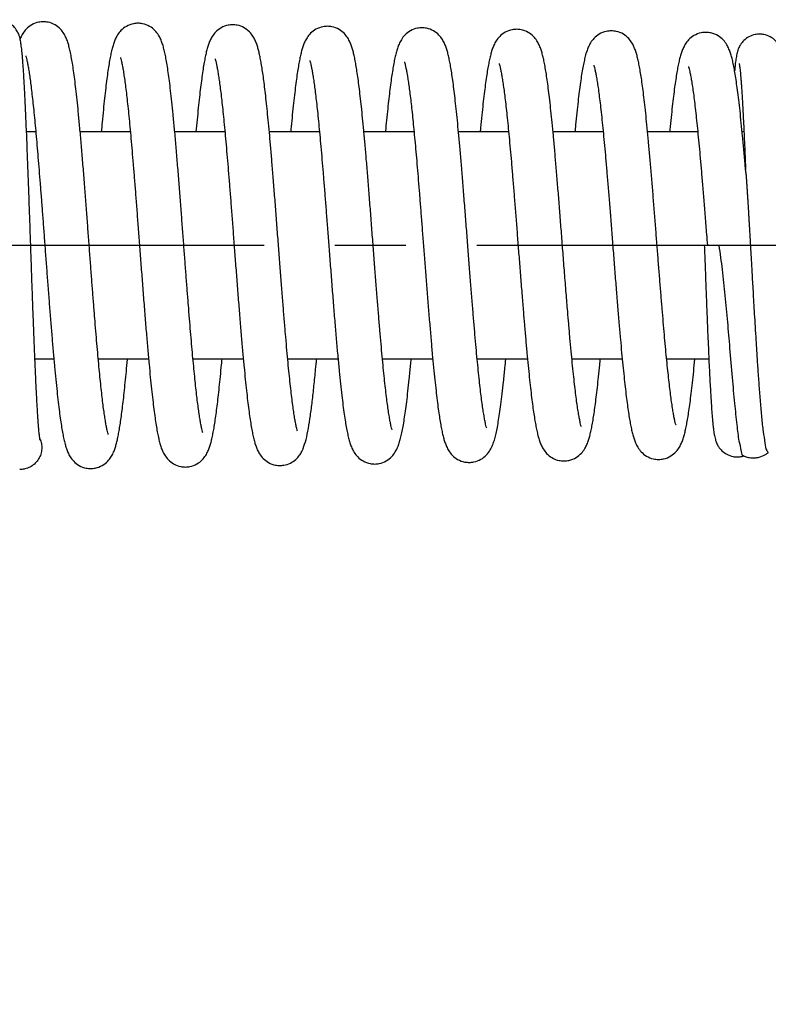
# Model space of a CAD drawing. Extents: x -12 to 408, y -12 to 285.
# Tile 5 of 7: x 236 to 248, y 181 to 196. Entities that reach past the tile are written whole.
import ezdxf

# ---------------------------------------------------------------- set-up
doc = ezdxf.new("R2010")
doc.units = 0
doc.header["$LTSCALE"] = 15
doc.header["$MEASUREMENT"] = 0
doc.header["$PDMODE"] = 3
doc.header["$PDSIZE"] = 0.3125
doc.linetypes.add('CENTER', pattern=[0.6, 0.375, -0.075, 0.075, -0.075])
doc.layers.get('0').update_dxf_attribs({"linetype": 'CONTINUOUS'})
doc.layers.get('Defpoints').update_dxf_attribs({"linetype": 'CONTINUOUS'})
doc.layers.add('CEN', color=3, linetype='CENTER')
doc.styles.get("Standard").update_dxf_attribs({"font": 'txt', "width": 0.8})
doc.dimstyles.get("Standard").update_dxf_attribs({"dimtxt": 3, "dimasz": 3, "dimexe": 0.5, "dimexo": 0.5, "dimgap": 1, "dimtad": 1, "dimdec": 1, "dimzin": 4, "dimdsep": 46, "dimtxsty": 'Standard', "dimcen": 3, "dimclrd": 3, "dimclre": 3, "dimclrt": 3, "dimadec": 0, "dimazin": 0, "dimtp": 0.01, "dimtm": 0.01, "dimtfac": 1, "dimtdec": 1, "dimtofl": 0, "dimtmove": 0, "dimatfit": 0, "dimldrblk": 'CLOSED', "dimfxl": 1, "dimtolj": 1, "dimtzin": 4, "dimarcsym": 0})

# ---------------------------------------------------------------- blocks, each defined once
blk = doc.blocks.new('*D6')
at = {"color": 3, "lineweight": -2, "transparency": 16777216}
for p, q in [((253.8992195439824, 189.0278330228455), (253.8992195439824, 165.2478196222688)), ((112.898297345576, 174.3487470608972), (112.898297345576, 165.2478196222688)), ((250.8992195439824, 165.7478196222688), (115.898297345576, 165.7478196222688))]:
    blk.add_line(p, q, dxfattribs=at)
at = {"color": 3, "transparency": 16777216}
for points in [[(115.898297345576, 166.2478196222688), (115.898297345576, 165.2478196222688), (112.898297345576, 165.7478196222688)], [(250.8992195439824, 166.2478196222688), (250.8992195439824, 165.2478196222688), (253.8992195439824, 165.7478196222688)]]:
    blk.add_solid(points, dxfattribs=at)
at = {"layer": 'Defpoints', "color": 0, "transparency": 16777216}
for p in [(253.8992195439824, 189.5278330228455), (112.898297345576, 174.8487470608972), (112.898297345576, 165.7478196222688)]:
    blk.add_point(p, dxfattribs=at)
at = {"color": 3, "transparency": 16777216, "insert": (183.3987584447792, 168.2478196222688), "char_height": 3, "attachment_point": 5}
blk.add_mtext('\\A1;156', dxfattribs=at)
blk = doc.blocks.new('_CLOSED')
at = {"color": 0, "linetype": 'ByBlock'}
for p, q in [((0, 0), (-1, 0.1666666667)), ((-1, 0.1666666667), (-1, -0.1666666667)), ((-1, -0.1666666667), (0, 0)), ((-1, 0), (0, 0))]:
    blk.add_line(p, q, dxfattribs=at)

msp = doc.modelspace()

# ---------------------------------------------------------------- linework, layer by layer
at = {"color": 7, "linetype": 'Continuous'}
for p, q in [((236.3723758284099, 194.6797435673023), (236.2262339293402, 194.6797435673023)), ((237.8716458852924, 194.6797435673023), (237.0764164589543, 194.6797435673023)), ((239.3710145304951, 194.6797435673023), (238.575818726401, 194.6797435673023)), ((240.8702399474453, 194.6797435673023), (240.0751619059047, 194.6797435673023)), ((242.3695649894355, 194.6797435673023), (241.5745276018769, 194.6797435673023)), ((243.8686941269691, 194.6797435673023), (243.0738160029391, 194.6797435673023)), ((245.3679224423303, 194.6797435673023), (244.5730050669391, 194.6797435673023)), ((246.8671240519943, 194.6797435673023), (246.0722399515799, 194.6797435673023)), ((247.5999703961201, 194.6797435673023), (247.5714265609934, 194.6797435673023)), ((247.207761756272, 192.8790492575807), (246.9715746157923, 192.8790492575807)), ((236.6591485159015, 191.0783549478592), (236.358787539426, 191.0783549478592)), ((238.1609550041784, 191.0783549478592), (237.3632530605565, 191.0783549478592)), ((239.6627845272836, 191.0783549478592), (238.8650944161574, 191.0783549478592)), ((241.164581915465, 191.0783549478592), (240.3668869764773, 191.0783549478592)), ((242.6665138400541, 191.0783549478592), (241.868850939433, 191.0783549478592)), ((244.1684145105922, 191.0783549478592), (243.3707633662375, 191.0783549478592)), ((245.670340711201, 191.0783549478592), (244.872740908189, 191.0783549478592)), ((247.0432085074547, 191.0783549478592), (246.3746465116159, 191.0783549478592)), ((236.1444255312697, 189.3288249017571), (236.1173866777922, 189.3276799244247))]:
    msp.add_line(p, q, dxfattribs=at)
for points in [[(236.1403239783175, 196.0629164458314), (236.1339720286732, 196.1034216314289), (236.12671054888, 196.141100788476), (236.1172622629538, 196.1793946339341), (236.1023380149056, 196.2238988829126), (236.0741441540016, 196.2814564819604), (236.0220483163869, 196.3497536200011), (235.9438838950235, 196.4107749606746), (235.8427551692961, 196.4498736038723), (235.7669590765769, 196.458160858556)], [(236.4923459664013, 196.4258440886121), (236.4208762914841, 196.418697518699), (236.3080590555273, 196.3763072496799), (236.2219648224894, 196.3094693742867), (236.1667116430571, 196.2379663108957), (236.1312467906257, 196.1701665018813), (236.1234994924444, 196.1518455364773)], [(237.5213161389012, 189.8863269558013), (237.5212441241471, 189.8865955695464), (237.5142300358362, 189.9100229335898), (237.5039374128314, 189.951798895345), (237.4919159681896, 190.009489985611), (237.4788531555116, 190.0818450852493), (237.4650871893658, 190.1681830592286), (237.4507987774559, 190.2680971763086), (237.4360912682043, 190.3813024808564), (237.4210270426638, 190.5075532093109), (237.4056452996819, 190.6465957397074), (237.3899713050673, 190.798140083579), (237.3740215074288, 190.9618412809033), (237.3578066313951, 191.1372848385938), (237.3413373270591, 191.3239319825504), (237.3246001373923, 191.5214054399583), (237.3075702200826, 191.7293772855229), (237.2902214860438, 191.9474456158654), (237.2725269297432, 192.1751119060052), (237.25445881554, 192.4117573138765), (237.2359887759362, 192.6566179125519), (237.2170705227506, 192.9089902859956), (237.1975972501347, 193.1687679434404), (237.1774485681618, 193.4357382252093), (237.1565032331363, 193.7092937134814), (237.1346718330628, 193.9878850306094), (237.1122523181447, 194.2646482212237), (237.0897927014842, 194.530031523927), (237.0678421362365, 194.7757106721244), (237.0469022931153, 194.9956026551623), (237.0270167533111, 195.1898468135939), (237.0079553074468, 195.3615352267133), (236.9894691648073, 195.5135550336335), (236.9713132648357, 195.6482611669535), (236.953388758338, 195.7665572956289), (236.9355880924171, 195.8693332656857), (236.9176495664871, 195.9581627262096), (236.8989981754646, 196.0354478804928), (236.8784408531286, 196.1044993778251), (236.8533391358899, 196.1700175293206), (236.817942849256, 196.2377577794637), (236.763072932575, 196.3089452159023), (236.6781515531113, 196.3753516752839), (236.5667445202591, 196.4180623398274), (236.4922009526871, 196.4258534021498)], [(237.9929218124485, 196.4018356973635), (237.9220696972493, 196.3948146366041), (237.8095399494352, 196.3528289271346), (237.7234734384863, 196.2864840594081), (237.6682607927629, 196.2156709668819), (237.6327750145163, 196.148619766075), (237.6077742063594, 196.0843700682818), (237.5875961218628, 196.0178960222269), (237.5693613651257, 195.9440720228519), (237.5518003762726, 195.8592912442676), (237.5343286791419, 195.7610027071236), (237.5167129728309, 195.6476899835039), (237.4988747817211, 195.5185979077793), (237.4808130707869, 195.3736251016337), (237.4624711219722, 195.2123695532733), (237.4436609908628, 195.033162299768), (237.4241978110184, 194.8340551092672), (237.4099105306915, 194.6797547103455)], [(239.021509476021, 189.9111702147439), (239.0147614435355, 189.933216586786), (239.0045834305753, 189.9740838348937), (238.9926580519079, 190.0307036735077), (238.9796900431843, 190.1017651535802), (238.9660234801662, 190.1865532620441), (238.9518407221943, 190.28464332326), (238.9372448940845, 190.395745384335), (238.9222972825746, 190.5196198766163), (238.9070355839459, 190.6560294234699), (238.8914833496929, 190.8047095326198), (238.8756551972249, 190.9653493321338), (238.8595598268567, 191.1375777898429), (238.8432033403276, 191.3209357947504), (238.826587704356, 191.5148959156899), (238.8096878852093, 191.7191475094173), (238.7924742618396, 191.9333543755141), (238.7749162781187, 192.1570943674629), (238.7569826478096, 192.3898339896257), (238.7386414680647, 192.630901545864), (238.7198509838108, 192.8795817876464), (238.7005232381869, 193.1355652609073), (238.6805556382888, 193.3984672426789), (238.6598447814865, 193.6675463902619), (238.6382888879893, 193.9415617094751), (238.6160025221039, 194.2160607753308), (238.5934635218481, 194.4821884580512), (238.5711811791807, 194.7316665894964), (238.5496607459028, 194.9577725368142), (238.5292308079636, 195.1573119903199), (238.5097412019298, 195.3326834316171), (238.490947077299, 195.4869580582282), (238.4725811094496, 195.6228969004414), (238.4544623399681, 195.7421276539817), (238.4364770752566, 195.8455989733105), (238.4183605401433, 195.9349149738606), (238.3995253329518, 196.0125379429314), (238.3787398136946, 196.081884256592), (238.3533410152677, 196.1476266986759), (238.3175443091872, 196.2154692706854), (238.2622592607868, 196.2864365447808), (238.1772712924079, 196.3521954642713), (238.0664870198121, 196.394230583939), (237.9927796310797, 196.4018450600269)], [(239.4934965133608, 196.3778277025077), (239.4235572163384, 196.3709889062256), (239.3116972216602, 196.3297260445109), (239.2257305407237, 196.2642524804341), (239.1704305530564, 196.1943353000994), (239.134783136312, 196.1280999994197), (239.1096458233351, 196.0646806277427), (239.0895748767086, 195.9998574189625), (239.0716191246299, 195.9287331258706), (239.0544452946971, 195.8477825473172), (239.0374195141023, 195.7544296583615), (239.0202425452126, 195.6468503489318), (239.0028039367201, 195.5240032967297), (238.985073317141, 195.3854006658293), (238.9670622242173, 195.2310452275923), (238.9487014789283, 195.0603883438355), (238.9297987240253, 194.8716121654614), (238.9117282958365, 194.6797474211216)], [(240.5216327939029, 189.9359615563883), (240.5152360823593, 189.956618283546), (240.5050610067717, 189.9971094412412), (240.4929476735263, 190.0542307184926), (240.4795973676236, 190.1271109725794), (240.465356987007, 190.2154356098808), (240.4504106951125, 190.3191631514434), (240.4348613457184, 190.438373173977), (240.4187689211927, 190.5731707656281), (240.4021719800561, 190.723601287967), (240.3850877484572, 190.8896965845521), (240.3675231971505, 191.0714037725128), (240.3494793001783, 191.2685464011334), (240.3309514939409, 191.4808132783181), (240.3119074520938, 191.7080188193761), (240.2922919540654, 191.9500700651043), (240.2720477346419, 192.2066894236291), (240.2511164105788, 192.477337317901), (240.2294431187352, 192.7610754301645), (240.2071613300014, 193.0540529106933), (240.1846576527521, 193.3486864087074), (240.1623351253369, 193.6371343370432), (240.1405953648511, 193.912005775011), (240.1197528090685, 194.1678198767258), (240.0997800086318, 194.4040663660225), (240.0805634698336, 194.6216163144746), (240.0619874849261, 194.8215160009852), (240.0439332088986, 195.004886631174), (240.026298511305, 195.1726497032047), (240.0090738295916, 195.3248763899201), (239.9922683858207, 195.4616484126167), (239.975876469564, 195.5833521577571), (239.9598501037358, 195.6907928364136), (239.9440547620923, 195.785292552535), (239.9282711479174, 195.8683922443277), (239.9121260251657, 195.9419064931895), (239.8948900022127, 196.0082468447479), (239.8751200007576, 196.0705548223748), (239.8504069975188, 196.1316723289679), (239.8155543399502, 196.195660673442), (239.7614808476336, 196.2638753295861), (239.6770530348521, 196.3286562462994), (239.5665071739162, 196.3703394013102), (239.4933571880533, 196.3778365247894)], [(240.9940706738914, 196.3538201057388), (240.9253649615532, 196.347223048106), (240.814221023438, 196.3068150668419), (240.7281573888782, 196.2421671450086), (240.672537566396, 196.1728609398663), (240.6366071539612, 196.1071189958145), (240.6113089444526, 196.0443173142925), (240.591237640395, 195.9805753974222), (240.5734208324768, 195.9112486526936), (240.5564278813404, 195.8326422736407), (240.5395641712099, 195.7419364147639), (240.5224640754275, 195.6368326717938), (240.5049721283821, 195.5157520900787), (240.4870278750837, 195.3776465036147), (240.4686052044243, 195.2218120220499), (240.4496769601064, 195.0476861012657), (240.4302277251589, 194.8549936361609), (240.4135699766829, 194.6797511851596)], [(242.0219618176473, 189.9595598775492), (242.0217852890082, 189.9601663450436), (242.0145858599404, 189.9840749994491), (242.0039952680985, 190.0268441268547), (241.9915237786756, 190.0864816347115), (241.9778558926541, 190.1620753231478), (241.9633339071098, 190.2532332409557), (241.9481426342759, 190.3598069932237), (241.9323882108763, 190.481742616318), (241.916134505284, 190.6189954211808), (241.8994190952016, 190.7714968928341), (241.8822437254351, 190.9393176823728), (241.8645955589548, 191.1225321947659), (241.8464559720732, 191.3211360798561), (241.8278024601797, 191.5350090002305), (241.8086038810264, 191.7639475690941), (241.7887955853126, 192.0079544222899), (241.7683010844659, 192.2669625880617), (241.7470428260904, 192.5406285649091), (241.7249596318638, 192.8280048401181), (241.702246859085, 193.1243006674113), (241.679295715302, 193.4217515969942), (241.6565008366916, 193.7125390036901), (241.6342552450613, 193.9893386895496), (241.6128811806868, 194.2465676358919), (241.5923727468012, 194.4834285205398), (241.5726256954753, 194.7006665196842), (241.5535326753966, 194.8992340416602), (241.5349819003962, 195.0801922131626), (241.5168602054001, 195.2445885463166), (241.4991338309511, 195.3927445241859), (241.481826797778, 195.5246665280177), (241.4649413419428, 195.640769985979), (241.4484112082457, 195.7420692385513), (241.4320265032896, 195.8303153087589), (241.4154195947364, 195.9075855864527), (241.3979173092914, 195.9763932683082), (241.3780596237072, 196.0403428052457), (241.3533041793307, 196.1028953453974), (241.3185022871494, 196.1680750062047), (241.2644745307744, 196.2374494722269), (241.1798038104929, 196.3034255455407), (241.0682509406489, 196.3460892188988), (240.9939300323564, 196.3538260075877)], [(242.4946536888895, 196.3298078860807), (242.4237943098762, 196.3227925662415), (242.3111927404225, 196.280812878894), (242.224445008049, 196.2138663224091), (242.1680807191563, 196.1410611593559), (242.1317128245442, 196.0712626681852), (242.105863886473, 196.0032526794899), (242.0847486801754, 195.9315962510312), (242.0658421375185, 195.852562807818), (242.0479833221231, 195.7637720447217), (242.0305421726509, 195.6633282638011), (242.0132102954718, 195.5500371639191), (241.9958297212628, 195.4231791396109), (241.97831788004, 195.2823894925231), (241.9606327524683, 195.127597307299), (241.9427554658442, 194.9589927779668), (241.9246810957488, 194.7770081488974), (241.9154355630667, 194.6797548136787)], [(243.5220810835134, 189.9844747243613), (243.5151698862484, 190.0070407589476), (243.504721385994, 190.0487254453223), (243.492361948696, 190.1071224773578), (243.4787987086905, 190.1812510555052), (243.4643866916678, 190.2706511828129), (243.4493190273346, 190.3751041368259), (243.4337080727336, 190.4944825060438), (243.4176227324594, 190.628666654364), (243.4011064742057, 190.777499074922), (243.3841641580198, 190.9409814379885), (243.3667742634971, 191.1192478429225), (243.3489091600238, 191.3123914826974), (243.3305372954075, 191.5204236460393), (243.311624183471, 191.7432347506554), (243.2921158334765, 191.9807633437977), (243.2719258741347, 192.233140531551), (243.2509637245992, 192.5002939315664), (243.2291445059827, 192.7817162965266), (243.2065913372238, 193.0737239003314), (243.1836723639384, 193.3689820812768), (243.1607683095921, 193.6598594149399), (243.13825821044, 193.9390763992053), (243.1165050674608, 194.2003102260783), (243.0956255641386, 194.4410992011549), (243.0755296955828, 194.6619364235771), (243.0561179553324, 194.8636455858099), (243.0372863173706, 195.0472033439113), (243.0189238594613, 195.2136619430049), (243.0009357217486, 195.3638771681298), (242.9833339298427, 195.4978656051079), (242.9661403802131, 195.6158181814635), (242.9493277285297, 195.7184821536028), (242.9327119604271, 195.8075294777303), (242.9159164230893, 195.8851862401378), (242.8982517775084, 195.9541132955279), (242.8782644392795, 196.0179490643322), (242.8532517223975, 196.0805837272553), (242.8180200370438, 196.1458953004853), (242.7635043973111, 196.2150951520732), (242.6786697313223, 196.2804125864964), (242.5677421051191, 196.322308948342), (242.4945090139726, 196.3298179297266)], [(243.9952279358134, 196.3058001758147), (243.9254340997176, 196.298996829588), (243.8135676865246, 196.2578314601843), (243.7273406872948, 196.1922906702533), (243.671593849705, 196.1218845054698), (243.6355100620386, 196.0548104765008), (243.6099972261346, 195.9903411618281), (243.5894658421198, 195.9238561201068), (243.5709631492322, 195.8502693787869), (243.5531784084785, 195.765982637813), (243.5354945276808, 195.6683870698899), (243.5176496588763, 195.555830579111), (243.4995501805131, 195.4274291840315), (243.4811827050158, 195.2829269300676), (243.4625270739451, 195.1221895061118), (243.4434063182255, 194.9437143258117), (243.4236210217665, 194.7455051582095), (243.4173256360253, 194.6797556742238)], [(244.8054355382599, 191.8330340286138), (244.7817340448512, 192.1229845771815), (244.7560106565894, 192.4463990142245), (244.7313120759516, 192.7620718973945), (244.7075358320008, 193.0675173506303), (244.6845788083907, 193.3610170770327), (244.6623365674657, 193.6414639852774), (244.6407034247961, 193.9082109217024), (244.6195725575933, 194.1609350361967), (244.5988741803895, 194.3990894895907), (244.5786198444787, 194.6214335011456), (244.5588285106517, 194.826968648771), (244.539514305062, 195.0150703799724), (244.5206844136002, 195.1854806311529), (244.5023358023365, 195.3382953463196), (244.4844590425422, 195.4738839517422), (244.4670335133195, 195.5928840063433), (244.4499955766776, 195.6963369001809), (244.4331676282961, 195.7858919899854), (244.4161755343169, 195.8637906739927), (244.3983230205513, 195.9327513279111), (244.3781632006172, 195.9964104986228), (244.352848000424, 196.05901755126), (244.3171156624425, 196.1243506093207), (244.262061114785, 196.1931972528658), (244.1771207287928, 196.2576196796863), (244.0670354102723, 196.2985654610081), (243.9950886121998, 196.3058100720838)], [(245.495821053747, 196.2817788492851), (245.4165689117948, 196.2730017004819), (245.3037948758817, 196.227861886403), (245.2214688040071, 196.1616656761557), (245.1680168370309, 196.0914121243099), (245.1324528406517, 196.022996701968), (245.1063657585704, 195.9545161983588), (245.0846881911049, 195.8809898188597), (245.0648303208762, 195.7976147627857), (245.0456111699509, 195.700958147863), (245.0265551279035, 195.5891151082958), (245.0075183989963, 195.4615134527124), (244.9885094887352, 195.31866845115), (244.9694038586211, 195.1602127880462), (244.949958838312, 194.98448941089), (244.9299580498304, 194.7896249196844), (244.9192412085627, 194.6797587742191)], [(246.5227039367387, 190.0324825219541), (246.5225396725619, 190.0330299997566), (246.516011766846, 190.054149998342), (246.5061082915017, 190.0928248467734), (246.494190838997, 190.1477430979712), (246.4809663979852, 190.2181394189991), (246.4668357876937, 190.3034849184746), (246.4520488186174, 190.4032894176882), (246.436776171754, 190.5169885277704), (246.4211420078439, 190.6439045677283), (246.4052024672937, 190.7835865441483), (246.3889652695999, 190.9358330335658), (246.3724274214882, 191.1004426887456), (246.3555796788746, 191.2771829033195), (246.3384087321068, 191.4657673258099), (246.3208985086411, 191.6658348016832), (246.3030309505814, 191.8769287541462), (246.2847865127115, 192.0984763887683), (246.266146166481, 192.3297458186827), (246.247122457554, 192.569431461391), (246.2277557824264, 192.8156690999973), (246.2080868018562, 193.0663956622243), (246.1881553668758, 193.3193989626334), (246.1680004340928, 193.5723599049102), (246.1476600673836, 193.8228970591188), (246.1272016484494, 194.068257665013), (246.1067564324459, 194.3050430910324), (246.0864617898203, 194.5300804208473), (246.066451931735, 194.7406536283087), (246.0468568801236, 194.934605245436), (246.02780112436, 195.1104070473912), (246.0093631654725, 195.2675118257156), (245.9914830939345, 195.4068818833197), (245.9740521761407, 195.5298628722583), (245.956921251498, 195.6379321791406), (245.9398674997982, 195.732725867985), (245.9226114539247, 195.8157404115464), (245.9046152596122, 195.8890104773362), (245.8847315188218, 195.9555406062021), (245.8603468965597, 196.0198741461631), (245.8260916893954, 196.0870351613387), (245.7729990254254, 196.1584304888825), (245.6892580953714, 196.2269040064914), (245.5750273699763, 196.2729729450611), (245.4956459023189, 196.28179304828)], [(246.9963943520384, 196.2577750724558), (246.9213980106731, 196.249922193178), (246.807436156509, 196.2056889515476), (246.7228754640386, 196.1386049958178), (246.668838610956, 196.0679737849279), (246.6338808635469, 196.0012665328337), (246.609116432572, 195.9375799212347), (246.5890144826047, 195.8718857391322), (246.5708362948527, 195.799415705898), (246.5533522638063, 195.7168075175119), (246.5359680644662, 195.6215762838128), (246.518380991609, 195.5118272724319), (246.5004790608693, 195.3864567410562), (246.4822293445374, 195.244908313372), (246.4635867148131, 195.0866409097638), (246.4444183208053, 194.9103660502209), (246.4245935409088, 194.714697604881), (246.4211824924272, 194.679751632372)], [(247.6258642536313, 194.0813189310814), (247.6199485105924, 194.1499948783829), (247.5990967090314, 194.3857803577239), (247.5782678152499, 194.6102024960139), (247.5576105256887, 194.8201829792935), (247.5372669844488, 195.0132557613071), (247.5173699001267, 195.1876663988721), (247.4980381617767, 195.3424334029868), (247.4793203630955, 195.4777088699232), (247.4611170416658, 195.5949729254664), (247.4432427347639, 195.6961234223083), (247.4253653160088, 195.7834534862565), (247.4069184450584, 195.8595518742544), (247.3867495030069, 195.9278208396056), (247.3622503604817, 195.9931509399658), (247.3280339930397, 196.0609291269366), (247.2750849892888, 196.1328511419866), (247.1914384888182, 196.2019418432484), (247.0766708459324, 196.2487256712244), (246.9962191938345, 196.257782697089)], [(247.8469232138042, 196.230266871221), (247.7776851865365, 196.2232749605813), (247.6774936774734, 196.1867974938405), (247.5985784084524, 196.1289128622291), (247.5450455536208, 196.062341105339), (247.5141348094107, 196.0022651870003), (247.4974855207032, 195.9550262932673), (247.4870791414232, 195.9148093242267), (247.4792025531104, 195.87559938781), (247.4724617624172, 195.8341653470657), (247.4662417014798, 195.7884758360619), (247.4602193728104, 195.7368940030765), (247.4542656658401, 195.6785462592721), (247.4515003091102, 195.6489334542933)], [(248.1533986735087, 196.0547816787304), (248.0992005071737, 196.1249901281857), (248.0177522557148, 196.1860212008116), (247.9163361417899, 196.2232335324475), (247.8468950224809, 196.2302785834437)], [(236.146285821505, 196.0175555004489), (236.1403239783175, 196.0629164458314)], [(236.4409561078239, 189.7939135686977), (236.4399647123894, 189.7988133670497), (236.4376155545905, 189.8126685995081), (236.4345528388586, 189.8338541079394), (236.4310661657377, 189.8615858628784), (236.4273028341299, 189.8954422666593), (236.4233432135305, 189.9352018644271), (236.4192339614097, 189.9807549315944), (236.4150035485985, 190.032055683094), (236.4106700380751, 190.0890951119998), (236.4062452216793, 190.1518847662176), (236.4017369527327, 190.2204465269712), (236.3971505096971, 190.2948057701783), (236.3924894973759, 190.3749853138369), (236.3877576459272, 190.4609779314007), (236.3829562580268, 190.5527938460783), (236.3780852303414, 190.6504497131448), (236.3731440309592, 190.753952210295), (236.3681318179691, 190.863295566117), (236.3630475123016, 190.9784592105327), (236.3578898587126, 191.0994054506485), (236.3526574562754, 191.2260771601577), (236.34734879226, 191.3583954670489), (236.3419623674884, 191.4962548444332), (236.3364979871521, 191.639486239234), (236.330956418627, 191.7878610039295), (236.3253383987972, 191.9411140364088), (236.3196446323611, 192.0989435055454), (236.3138757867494, 192.2610102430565), (236.308032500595, 192.426937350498), (236.302115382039, 192.596310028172), (236.2961250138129, 192.7686756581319), (236.2900619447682, 192.9435441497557), (236.2839266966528, 193.1203885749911), (236.2777186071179, 193.2986789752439), (236.2714306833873, 193.4780283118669), (236.2650537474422, 193.6580656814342), (236.2585785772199, 193.8383670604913), (236.2519958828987, 194.0184478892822), (236.2452962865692, 194.1977557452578), (236.2384702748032, 194.3756632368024), (236.2315081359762, 194.5514612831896), (236.224399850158, 194.7243530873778), (236.217139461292, 194.8933463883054), (236.2097959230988, 195.0557489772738), (236.2024999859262, 195.2079298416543), (236.1953835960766, 195.3469582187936), (236.1885675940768, 195.4709067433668), (236.1820610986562, 195.580420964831), (236.1758045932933, 195.6773064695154), (236.1697336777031, 195.7631908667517), (236.1637830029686, 195.8394370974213), (236.1579187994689, 195.9067880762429), (236.1521081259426, 195.9658813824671), (236.146285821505, 196.0175555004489)], [(236.213288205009, 195.8836656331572), (236.219881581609, 195.8620346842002), (236.2298948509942, 195.8218113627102), (236.2417245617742, 195.7656128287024), (236.2546635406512, 195.6946070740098), (236.2683525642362, 195.609458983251), (236.2825910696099, 195.5106133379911), (236.2972574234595, 195.3984391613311), (236.3122721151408, 195.2733079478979), (236.3275795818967, 195.1356368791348), (236.3431386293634, 194.9859130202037), (236.3589170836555, 194.8247067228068), (236.3748895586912, 194.6526683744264), (236.3910632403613, 194.4702092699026), (236.4074623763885, 194.277609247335), (236.424113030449, 194.0751795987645), (236.4410425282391, 193.8632835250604), (236.4582791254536, 193.64235724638), (236.4758517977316, 193.4129320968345), (236.4937901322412, 193.1756577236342), (236.5121242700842, 192.9313263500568), (236.5308849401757, 192.6808978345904), (236.5500898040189, 192.4257066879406), (236.5696716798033, 192.1684125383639), (236.5895313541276, 191.9122193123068), (236.6095706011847, 191.6603360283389), (236.6296926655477, 191.415868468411), (236.6498028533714, 191.1817123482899), (236.6698084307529, 190.9604627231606), (236.6896059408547, 190.7544613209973), (236.7090863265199, 190.5656364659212), (236.7281493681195, 190.3952968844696), (236.7467142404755, 190.2440432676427), (236.764798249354, 190.1112826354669), (236.7825122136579, 189.9956527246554), (236.8000482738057, 189.89545522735), (236.8177540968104, 189.8085882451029), (236.8362859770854, 189.7324244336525), (236.8568375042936, 189.6639181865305), (236.8820906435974, 189.5985216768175), (236.9178503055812, 189.5306951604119), (236.9733485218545, 189.4594727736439), (237.0593468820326, 189.3932201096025), (237.1716011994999, 189.3513165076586), (237.2426329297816, 189.3442584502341)], [(237.7141515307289, 195.8597711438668), (237.714405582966, 195.8589247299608), (237.7214648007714, 195.8353212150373), (237.7317863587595, 195.7934309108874), (237.7438662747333, 195.7354941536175), (237.7570281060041, 195.6626383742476), (237.7709428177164, 195.5754032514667), (237.7854366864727, 195.4740481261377), (237.8004128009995, 195.3587024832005), (237.8158151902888, 195.2294494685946), (237.8316112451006, 195.0863756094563), (237.847782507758, 194.929603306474), (237.8643177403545, 194.7593341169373), (237.8812253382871, 194.5757016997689), (237.8985324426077, 194.3787437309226), (237.9162689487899, 194.1685713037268), (237.9344665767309, 193.9454037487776), (237.953160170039, 193.7095815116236), (237.9724149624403, 193.4612438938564), (237.992321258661, 193.2004156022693), (238.0129708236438, 192.9273821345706), (238.0344562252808, 192.6428038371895), (238.0567853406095, 192.3489546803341), (238.0796337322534, 192.0529157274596), (238.1025973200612, 191.76281133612), (238.1252737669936, 191.4862292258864), (238.1472626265, 191.2297532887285), (238.1682487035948, 190.9977075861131), (238.1883043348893, 190.7891915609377), (238.207618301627, 190.6019419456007), (238.2263887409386, 190.433790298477), (238.2448087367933, 190.2829165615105), (238.2629470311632, 190.1487350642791), (238.2808523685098, 190.0307747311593), (238.2986523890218, 189.9280429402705), (238.3166261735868, 189.8389448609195), (238.335358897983, 189.7611410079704), (238.3560148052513, 189.6915290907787), (238.3812457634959, 189.6254293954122), (238.4168471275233, 189.5570861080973), (238.4721709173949, 189.4852323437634), (238.5582685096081, 189.4181514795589), (238.671271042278, 189.3755068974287), (238.7432129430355, 189.3682689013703)], [(239.2152092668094, 195.8358220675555), (239.2151477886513, 195.8356813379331), (239.2207735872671, 195.8168327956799), (239.2299689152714, 195.7811344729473), (239.2410216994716, 195.7306058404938), (239.2532598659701, 195.6661259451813), (239.2663180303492, 195.5882201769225), (239.2799933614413, 195.4971727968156), (239.2941989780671, 195.3929059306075), (239.3088963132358, 195.275195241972), (239.3240720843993, 195.1437472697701), (239.3397281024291, 194.9982407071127), (239.355870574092, 194.8384122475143), (239.3724868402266, 194.6643176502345), (239.3895606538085, 194.4762325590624), (239.4070784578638, 194.2746024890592), (239.4250286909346, 194.0600563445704), (239.4434017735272, 193.8334119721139), (239.4622274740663, 193.5952024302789), (239.4816034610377, 193.3452691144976), (239.5016349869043, 193.0835451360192), (239.5224280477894, 192.8102417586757), (239.5440823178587, 192.5260603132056), (239.5664604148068, 192.2352960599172), (239.5891394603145, 191.9462198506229), (239.6116809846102, 191.6670254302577), (239.633648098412, 191.4050900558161), (239.654647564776, 191.1660767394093), (239.6746676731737, 190.9502468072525), (239.6939011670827, 190.755340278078), (239.7125488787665, 190.5791527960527), (239.7308171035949, 190.4197064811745), (239.7488136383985, 190.2761484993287), (239.7665591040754, 190.1483459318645), (239.7841154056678, 190.0357717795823), (239.801627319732, 189.9374188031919), (239.8193992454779, 189.8517112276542), (239.8380498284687, 189.7763853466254), (239.858786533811, 189.7084750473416), (239.8843713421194, 189.6433924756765), (239.9206267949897, 189.5758360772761), (239.9765993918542, 189.5052326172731), (240.06267181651, 189.4399856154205), (240.1740684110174, 189.3990691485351), (240.2437839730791, 189.3922751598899)], [(240.7160652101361, 195.8115132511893), (240.7160122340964, 195.811410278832), (240.7219476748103, 195.7916532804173), (240.7312746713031, 195.7553877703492), (240.7424441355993, 195.704261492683), (240.7547820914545, 195.6392013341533), (240.7679204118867, 195.5607924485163), (240.7816514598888, 195.4694013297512), (240.7958951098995, 195.3649564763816), (240.8106253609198, 195.2471730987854), (240.8258415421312, 195.1156641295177), (240.8415579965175, 194.9699847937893), (240.8577958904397, 194.8096963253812), (240.8745376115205, 194.6348632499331), (240.8917316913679, 194.4461292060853), (240.9093280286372, 194.2443986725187), (240.9272784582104, 194.0308200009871), (240.9455367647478, 193.806766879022), (240.9641545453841, 193.5725957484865), (240.9834025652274, 193.3259557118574), (241.003582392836, 193.0641563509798), (241.0249963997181, 192.7848017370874), (241.0478259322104, 192.4877104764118), (241.0710235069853, 192.1893304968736), (241.0941296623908, 191.8983978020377), (241.1170063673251, 191.6191726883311), (241.1395179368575, 191.3554310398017), (241.1615317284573, 191.1103146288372), (241.1829190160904, 190.8862198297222), (241.2035847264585, 190.6844625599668), (241.2235681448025, 190.5045136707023), (241.2429585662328, 190.3452096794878), (241.2618713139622, 190.2051736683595), (241.2804390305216, 190.0830093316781), (241.298807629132, 189.977390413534), (241.3172766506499, 189.886417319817), (241.3364793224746, 189.807396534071), (241.3577139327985, 189.7367538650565), (241.3836815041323, 189.6698985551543), (241.4202699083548, 189.6011598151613), (241.4766461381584, 189.5297159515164), (241.5629192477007, 189.4641600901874), (241.6743811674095, 189.4231282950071), (241.7443616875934, 189.4162847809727)], [(242.2160588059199, 195.7884150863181), (242.2220862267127, 195.7701011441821), (242.2309741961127, 195.7363647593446), (242.2417464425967, 195.6882536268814), (242.253711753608, 195.6267051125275), (242.2665143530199, 195.5521701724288), (242.2799565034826, 195.4648586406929), (242.2939220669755, 195.3648637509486), (242.3083394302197, 195.2522376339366), (242.32316277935, 195.127036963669), (242.338361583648, 194.9893570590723), (242.3539118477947, 194.8393847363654), (242.3698036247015, 194.6773098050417), (242.3860332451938, 194.5033808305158), (242.4025999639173, 194.3179371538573), (242.4195051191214, 194.1214217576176), (242.4367516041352, 193.9143931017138), (242.4543646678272, 193.6972725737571), (242.4724420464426, 193.4696911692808), (242.4910973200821, 193.2311832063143), (242.5104447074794, 192.9814563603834), (242.530599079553, 192.7204965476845), (242.5516392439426, 192.4491620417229), (242.573334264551, 192.1727426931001), (242.5952988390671, 191.8986596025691), (242.6171479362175, 191.6340423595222), (242.6385145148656, 191.3851094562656), (242.6592479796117, 191.1547170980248), (242.6793514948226, 190.9434348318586), (242.6988358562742, 190.7514048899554), (242.7177182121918, 190.5784189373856), (242.7360252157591, 190.4239545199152), (242.7537959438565, 190.2872234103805), (242.7710932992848, 190.1671702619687), (242.7880278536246, 190.0624371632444), (242.8048070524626, 189.9712831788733), (242.8217831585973, 189.8916805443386), (242.8396156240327, 189.8211094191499), (242.8597340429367, 189.7559645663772), (242.8848147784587, 189.6923442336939), (242.9200800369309, 189.6262231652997), (242.9748424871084, 189.5560916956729), (243.0607679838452, 189.4896844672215), (243.1736219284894, 189.4474019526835), (243.2449434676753, 189.4402957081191)], [(243.7167713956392, 195.763835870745), (243.7236023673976, 195.743772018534), (243.7329584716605, 195.7078556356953), (243.7442657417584, 195.6566738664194), (243.7568277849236, 195.5910599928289), (243.7702694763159, 195.5114721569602), (243.7844061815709, 195.4179664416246), (243.7991447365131, 195.3103845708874), (243.8144368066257, 195.1884807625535), (243.8302599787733, 195.0519760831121), (243.8465989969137, 194.9006819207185), (243.8634281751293, 194.7346808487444), (243.8807250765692, 194.5542301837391), (243.8984714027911, 194.3597571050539), (243.9166518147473, 194.1518732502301), (243.935253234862, 193.9313855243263), (243.9542858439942, 193.6990387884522), (243.9738144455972, 193.4550954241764), (243.9939129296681, 193.1998903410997), (244.0146560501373, 192.9339987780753), (244.0361194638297, 192.658317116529), (244.0583796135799, 192.374154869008), (244.0815135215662, 192.0833372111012), (244.1024314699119, 191.8265522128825)], [(245.2186527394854, 195.7382206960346), (245.2190923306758, 195.736891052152), (245.2253940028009, 195.7164739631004), (245.2347794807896, 195.6800190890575), (245.2461182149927, 195.6283235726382), (245.25884963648, 195.5614687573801), (245.2726614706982, 195.4792386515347), (245.2873585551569, 195.3813549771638), (245.3028164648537, 195.2675269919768), (245.3189374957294, 195.1376375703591), (245.3356364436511, 194.9918212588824), (245.3528428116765, 194.8304258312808), (245.3704959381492, 194.6540280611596), (245.3885418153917, 194.4634420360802), (245.4069491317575, 194.2595144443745), (245.4258163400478, 194.0418048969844), (245.4452983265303, 193.8092310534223), (245.4655519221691, 193.5607439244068), (245.4867352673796, 193.2954752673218), (245.5089453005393, 193.0137060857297), (245.5318596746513, 192.7216397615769), (245.5549835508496, 192.4282054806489), (245.5778228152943, 192.1423381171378), (245.5998938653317, 191.8722708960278), (245.6209915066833, 191.6219252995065), (245.6412290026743, 191.390772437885), (245.6607390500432, 191.1778004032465), (245.67965715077, 190.9818635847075), (245.6981210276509, 190.8018056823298), (245.7162097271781, 190.6370878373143), (245.7339323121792, 190.4877432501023), (245.7513071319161, 190.3535743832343), (245.7683749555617, 190.2341048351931), (245.78523367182, 190.1284544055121), (245.8020583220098, 190.0354270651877), (245.8191267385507, 189.9536254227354), (245.8370017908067, 189.8810152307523), (245.8568692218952, 189.8146252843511), (245.8814151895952, 189.7499674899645), (245.9161806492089, 189.6820822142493), (245.9699646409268, 189.6103148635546), (246.0529781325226, 189.5428940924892), (246.1644534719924, 189.497646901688), (246.2461103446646, 189.4883278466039)], [(246.7192516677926, 195.7146206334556), (246.7211090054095, 195.7093370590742), (246.7292619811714, 195.6815432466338), (246.7404945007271, 195.6351829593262), (246.7535179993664, 195.5718224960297), (246.7677144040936, 195.4922216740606), (246.78275531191, 195.3967824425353), (246.7984492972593, 195.2857834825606), (246.8146779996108, 195.1594823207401), (246.8313854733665, 195.0179908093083), (246.8485433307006, 194.8614173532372), (246.8661368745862, 194.6899374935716), (246.8841600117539, 194.5038246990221), (246.9026378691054, 194.3031927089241), (246.9216821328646, 194.0873022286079), (246.9414238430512, 193.8552300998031), (246.9619959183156, 193.6061510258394), (246.9835326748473, 193.3394740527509), (247.0060383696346, 193.0566634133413), (247.0197880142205, 192.8828634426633)], [(247.5239805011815, 195.7635148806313), (247.5249459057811, 195.7588326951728), (247.5276784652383, 195.7429132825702), (247.5313303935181, 195.7176512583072), (247.5355217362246, 195.6839419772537), (247.5400489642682, 195.6423800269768), (247.5448048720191, 195.5932972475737), (247.5497317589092, 195.5368532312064), (247.5547941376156, 195.4731499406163), (247.5599687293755, 195.4022686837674), (247.5652393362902, 195.3242915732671), (247.5705940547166, 195.239314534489), (247.5760237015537, 195.147455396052), (247.5815208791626, 195.0488590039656), (247.5870793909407, 194.9437004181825), (247.5926938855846, 194.8321867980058), (247.5983596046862, 194.7145583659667), (247.60407222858, 194.5910886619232), (247.6098277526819, 194.4620844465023), (247.615623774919, 194.3278527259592), (247.6214662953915, 194.1885294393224), (247.6258606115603, 194.081317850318)], [(247.6298496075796, 194.0346486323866), (247.6258642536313, 194.0813189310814)], [(247.629848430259, 194.0346489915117), (247.6300499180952, 194.0322763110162), (247.6305360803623, 194.0263962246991), (247.6310416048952, 194.0201218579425), (247.6315772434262, 194.0133268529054), (247.6321536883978, 194.0058723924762), (247.632781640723, 193.9976096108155), (247.6334718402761, 193.9883809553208), (247.6342350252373, 193.9780217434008), (247.6350817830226, 193.9663629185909), (247.6360222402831, 193.9532360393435), (247.6370655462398, 193.9384812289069), (247.6382191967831, 193.9219579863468), (247.6394882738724, 193.9035578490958), (247.6408764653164, 193.8831912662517), (247.6423878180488, 193.8607626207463), (247.6440099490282, 193.8364229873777), (247.6457215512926, 193.8104687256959), (247.6475013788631, 193.7832090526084), (247.6493285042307, 193.7549607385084), (247.6511819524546, 193.7260523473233), (247.653040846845, 193.6968206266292), (247.6549082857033, 193.6672297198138), (247.6568127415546, 193.6368342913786), (247.658788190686, 193.6050868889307), (247.6608677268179, 193.5714398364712), (247.6630842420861, 193.5353352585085), (247.665470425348, 193.4962055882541), (247.6680587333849, 193.4534743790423), (247.6708813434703, 193.406557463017), (247.6739700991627, 193.3548648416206), (247.6773564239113, 193.2978035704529), (247.6810711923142, 193.2347821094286), (247.6851445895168, 193.1652165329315), (247.6896058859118, 193.0885391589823), (247.6944831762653, 193.0042101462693), (247.6998030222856, 192.911732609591), (247.7055890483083, 192.8106887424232), (247.7118677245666, 192.7006526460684), (247.7187053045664, 192.5805570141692), (247.7261844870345, 192.4491250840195), (247.7343788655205, 192.3053634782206), (247.7433567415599, 192.1485535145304), (247.7531740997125, 191.9784433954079), (247.7639348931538, 191.7943007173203), (247.7758223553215, 191.5945796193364), (247.7890244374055, 191.3784992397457), (247.8037121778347, 191.146744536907), (247.819935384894, 190.9033705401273), (247.8378452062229, 190.6526587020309), (247.8577380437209, 190.3995727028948), (247.8798369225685, 190.1538282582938), (247.9043546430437, 189.9296775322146), (247.9314391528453, 189.7467862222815), (247.9604611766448, 189.6314197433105), (247.9801285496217, 189.6088210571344)], [(246.9715718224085, 192.8790492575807), (246.9810304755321, 192.624608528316), (246.991504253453, 192.3449689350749), (247.0014207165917, 192.0844078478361), (247.0108711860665, 191.8418109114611), (247.0199471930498, 191.6157208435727), (247.0287373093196, 191.4046155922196), (247.0372768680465, 191.2081841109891), (247.045557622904, 191.0269384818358), (247.0535706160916, 190.8611411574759), (247.0613076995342, 190.7107906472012), (247.0687669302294, 190.5755540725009), (247.0759571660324, 190.4547581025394), (247.0828905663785, 190.3475967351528), (247.0895859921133, 190.2531297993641), (247.0960814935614, 190.1701925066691), (247.1024292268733, 190.0975848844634), (247.108700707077, 190.0341073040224), (247.1150022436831, 189.9785308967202), (247.1214712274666, 189.9297765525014), (247.1283926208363, 189.8862959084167), (247.1364444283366, 189.845520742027), (247.147341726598, 189.8031018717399), (247.1650846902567, 189.7532421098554), (247.1972545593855, 189.6920713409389), (247.2509592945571, 189.6267585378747), (247.3283255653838, 189.5707798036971), (247.4268196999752, 189.5349734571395), (247.4967877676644, 189.5278324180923)], [(247.3781347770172, 191.2538553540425), (247.3423922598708, 191.6662210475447), (247.303195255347, 192.085999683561), (247.2589532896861, 192.4966385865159), (247.207761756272, 192.8790492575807)], [(244.1024313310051, 191.8265539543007), (244.1194053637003, 191.6238911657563), (244.1394597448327, 191.3925167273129), (244.1590696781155, 191.1761710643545), (244.1782425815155, 190.9754805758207), (244.1969898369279, 190.7908001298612), (244.2153311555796, 190.6222068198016), (244.2332911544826, 190.469575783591), (244.2509014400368, 190.3325988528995), (244.2682184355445, 190.2107013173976), (244.2853407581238, 190.1030308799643), (244.3024430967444, 190.0084206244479), (244.319843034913, 189.9253174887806), (244.3380704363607, 189.8519068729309), (244.3582545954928, 189.7853979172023), (244.3830200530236, 189.721328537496), (244.417855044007, 189.6545626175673), (244.4716195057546, 189.5839985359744), (244.5557649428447, 189.5169011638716), (244.6696871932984, 189.4723467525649), (244.7455297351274, 189.4643106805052)], [(245.0237164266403, 190.0061584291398), (245.0163181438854, 190.0280201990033), (245.0056930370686, 190.0695745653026), (244.9927086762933, 190.1302733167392), (244.9784255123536, 190.2081020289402), (244.9632928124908, 190.3021770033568), (244.9475002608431, 190.4122726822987), (244.9311386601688, 190.5383963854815), (244.9142484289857, 190.6806678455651), (244.8968422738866, 190.8392448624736), (244.878922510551, 191.014210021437), (244.8604852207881, 191.2055291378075), (244.8415185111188, 191.4130590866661), (244.8220064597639, 191.6364912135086), (244.8054357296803, 191.8330319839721)], [(247.594896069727, 189.5462337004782), (247.5934823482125, 189.5460103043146), (247.5603258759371, 189.6144740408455), (247.526300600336, 189.7803322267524), (247.4916071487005, 190.0366365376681), (247.4557737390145, 190.3754925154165), (247.4181687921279, 190.7868530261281), (247.3781347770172, 191.2538553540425)], [(237.2424919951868, 189.3442486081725), (237.316089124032, 189.3518416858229), (237.4266503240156, 189.3937182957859), (237.510885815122, 189.4585762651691), (237.5648534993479, 189.5269034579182), (237.5996543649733, 189.591099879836), (237.6243235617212, 189.652496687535), (237.6440479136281, 189.715139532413), (237.6613400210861, 189.7823016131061), (237.677630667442, 189.85729060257), (237.693530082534, 189.9420481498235), (237.7093329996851, 190.0378324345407), (237.725184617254, 190.1454290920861), (237.7411955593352, 190.2655886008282), (237.7574504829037, 190.3990057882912), (237.7740080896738, 190.5462338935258), (237.7909117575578, 190.7076931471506), (237.8081952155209, 190.8836649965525), (237.825885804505, 191.0742784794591), (237.8262542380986, 191.0783541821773)], [(238.7430674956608, 189.3682579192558), (238.8166879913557, 189.3758531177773), (238.9277091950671, 189.4179836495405), (239.0124458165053, 189.4835308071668), (239.0669257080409, 189.5531152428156), (239.102087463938, 189.6188798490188), (239.1269735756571, 189.6819218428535), (239.1468872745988, 189.7463915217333), (239.1646468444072, 189.8167974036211), (239.1815018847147, 189.8961411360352), (239.1980159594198, 189.9862984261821), (239.2144612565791, 190.0884672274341), (239.2310094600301, 190.2036481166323), (239.2477547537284, 190.332527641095), (239.2647480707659, 190.4755210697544), (239.2820153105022, 190.6327962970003), (239.2995671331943, 190.8042842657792), (239.3174044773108, 190.9896830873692), (239.3255988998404, 191.0783446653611)], [(240.610589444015, 189.6607709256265), (240.6567954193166, 189.8047111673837), (240.6936126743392, 189.9796217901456), (240.7256367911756, 190.1812203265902), (240.7551967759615, 190.4075850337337), (240.7830646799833, 190.6541654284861), (240.8096246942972, 190.9164217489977), (240.8249208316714, 191.0783342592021)], [(241.7442195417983, 189.4162761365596), (241.8173583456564, 189.4237664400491), (241.9290612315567, 189.4660777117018), (242.0157650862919, 189.5336615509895), (242.0725665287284, 189.6080395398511), (242.1091273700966, 189.6796161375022), (242.1353262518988, 189.7503401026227), (242.1569612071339, 189.8260462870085), (242.1767304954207, 189.9116632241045), (242.1958348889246, 190.0106060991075), (242.2147574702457, 190.1247386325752), (242.2337274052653, 190.255176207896), (242.2530047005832, 190.4037043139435), (242.2728014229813, 190.5722467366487), (242.2932889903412, 190.7627145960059), (242.3146161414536, 190.976964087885), (242.3242196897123, 191.0783389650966)], [(243.2447944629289, 189.4402875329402), (243.3196207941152, 189.4481257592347), (243.4308037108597, 189.4907351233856), (243.5188261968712, 189.5602142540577), (243.5778694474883, 189.6397786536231), (243.6155856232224, 189.7173961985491), (243.6423381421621, 189.7942989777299), (243.664680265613, 189.8778515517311), (243.6853058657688, 189.9732706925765), (243.7052700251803, 190.083428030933), (243.7251942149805, 190.2110282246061), (243.7454344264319, 190.3583918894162), (243.7662134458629, 190.5275468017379), (243.7876881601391, 190.7202901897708), (243.8099753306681, 190.9381185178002), (243.8234939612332, 191.0783372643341)], [(244.7453557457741, 189.4643015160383), (244.8253791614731, 189.4732667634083), (244.9401151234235, 189.5198970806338), (245.0238312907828, 189.5889221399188), (245.076704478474, 189.6606547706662), (245.1107299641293, 189.7279604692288), (245.134953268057, 189.7924038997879), (245.1547279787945, 189.8590677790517), (245.1726231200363, 189.9324056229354), (245.1897636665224, 190.0153202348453), (245.206675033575, 190.1097387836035), (245.2236090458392, 190.216913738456), (245.2407603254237, 190.3381563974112), (245.2582837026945, 190.4748203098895), (245.2762900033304, 190.6281248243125), (245.2948672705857, 190.7991805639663), (245.3140473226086, 190.988531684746), (245.3227432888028, 191.0783417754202)], [(246.2459313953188, 189.4883110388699), (246.3262292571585, 189.4973349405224), (246.4409901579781, 189.5440657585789), (246.5246655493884, 189.6131375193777), (246.5775899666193, 189.6849970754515), (246.6117400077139, 189.7526115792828), (246.6361421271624, 189.8176291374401), (246.6561675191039, 189.8853120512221), (246.6744035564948, 189.9603535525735), (246.6919871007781, 190.0459192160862), (246.7094551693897, 190.1442303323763), (246.7271292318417, 190.2572512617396), (246.7452201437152, 190.3868013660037), (246.7638629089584, 190.5344672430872), (246.7831297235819, 190.7014287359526), (246.8029492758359, 190.8874099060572), (246.821967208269, 191.0783514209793)], [(236.4471350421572, 189.7955121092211), (236.4648601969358, 189.7200060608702), (236.4648601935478, 189.6356237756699), (236.4447557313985, 189.5536602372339), (236.4054089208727, 189.4790075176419), (236.3495384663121, 189.4157695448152), (236.2800696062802, 189.3678487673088), (236.2011477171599, 189.3379823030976), (236.1444308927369, 189.328757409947)], [(236.43852626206, 189.8172381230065), (236.4447557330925, 189.8019696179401)], [(236.4447557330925, 189.8019696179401), (236.4471350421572, 189.7955121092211)], [(240.2436703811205, 189.392254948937), (240.3059414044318, 189.3976849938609), (240.4092938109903, 189.4318422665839), (240.4938395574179, 189.4891073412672), (240.5517726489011, 189.5537152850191), (240.5901737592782, 189.6167091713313), (240.6095617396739, 189.6583461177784)], [(240.6095617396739, 189.6583461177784), (240.6105885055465, 189.6607922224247)], [(247.9768199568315, 189.6046105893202), (247.9870204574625, 189.596903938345)], [(247.4967594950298, 189.5278246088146), (247.5709023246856, 189.5358604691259)], [(247.5709023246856, 189.5358604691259), (247.5998484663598, 189.5434347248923)], [(247.5951079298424, 189.5451136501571), (247.5995854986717, 189.5431411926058)], [(247.5995854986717, 189.5431411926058), (247.6025453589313, 189.5418746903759)], [(247.6025453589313, 189.5418746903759), (247.6696477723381, 189.5206172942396), (247.7466893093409, 189.5123307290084)], [(247.7465118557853, 189.512318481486), (247.8250882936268, 189.5209554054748), (247.9390515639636, 189.5665289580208), (247.9824552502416, 189.5968893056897)], [(247.9824552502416, 189.5968893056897), (247.9850099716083, 189.5989669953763)]]:
    msp.add_spline(points, degree=3, dxfattribs=at)
at = {"layer": 'CEN'}
msp.add_line((257.9912138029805, 192.8790492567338), (110.0865782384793, 192.8790492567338), dxfattribs=at)

# ---------------------------------------------------------------- dimensions: what is measured, and where the dimension line sits
dim = msp.add_linear_dim(base=(112.898297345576, 165.7478196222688), p1=(253.8992195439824, 189.5278330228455), p2=(112.898297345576, 174.8487470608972), text='156', dimstyle='Standard')
dim.commit()
dim.dimension.update_dxf_attribs({"geometry": '*D6', "text_midpoint": (183.3987584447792, 168.2478196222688)})

doc.saveas('drawing.dxf')
